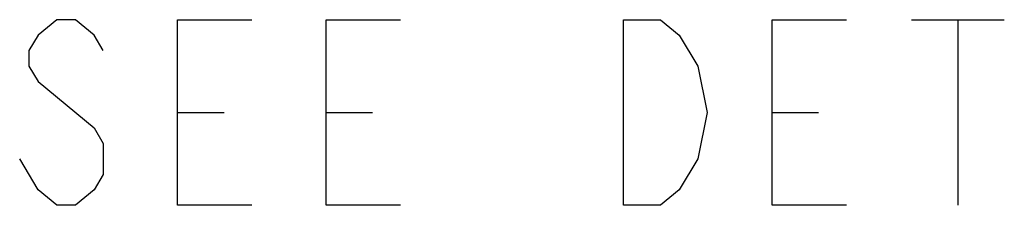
# Model space of a CAD drawing. Header units: inches. Extents: x 0 to 82.7, y 0 to 58.5.
# Tile 38 of 91: x 42.1 to 46.3, y 37.2 to 38. Entities that reach past the tile are written whole.
import ezdxf

# ---------------------------------------------------------------- set-up
doc = ezdxf.new("R2010")
doc.units = ezdxf.units.IN
doc.header["$LTSCALE"] = 4.547244
doc.header["$MEASUREMENT"] = 0
doc.layers.get('0').update_dxf_attribs({"linetype": 'CONTINUOUS'})

msp = doc.modelspace()

# ---------------------------------------------------------------- linework, layer by layer
at = {"color": 7, "linetype": 'CONTINUOUS'}
for p, q in [((45.8834, 37.9741), (46.274, 37.9741)), ((46.0787, 37.9741), (46.0787, 37.1928)), ((42.7974, 37.5834), (42.9927, 37.5834)), ((43.4224, 37.5834), (43.6177, 37.5834)), ((45.2974, 37.5834), (45.4927, 37.5834)), ((42.2115, 37.2579), (42.1334, 37.3881))]:
    msp.add_line(p, q, dxfattribs=at)
for points in [[(42.4849, 37.8438), (42.4459, 37.909), (42.3677, 37.9741), (42.2896, 37.9741), (42.2115, 37.909), (42.1724, 37.8438), (42.1724, 37.7787), (42.2115, 37.7136), (42.4459, 37.5183)], [(43.1099, 37.1928), (42.7974, 37.1928), (42.7974, 37.9741), (43.1099, 37.9741)], [(43.7349, 37.1928), (43.4224, 37.1928), (43.4224, 37.9741), (43.7349, 37.9741)], [(44.9849, 37.3881), (44.9068, 37.2579), (44.8287, 37.1928), (44.6724, 37.1928), (44.6724, 37.9741)], [(44.6724, 37.9741), (44.8287, 37.9741), (44.9068, 37.909)], [(45.6099, 37.1928), (45.2974, 37.1928), (45.2974, 37.9741), (45.6099, 37.9741)], [(44.9068, 37.909), (44.9849, 37.7787), (45.024, 37.5834), (44.9849, 37.3881)], [(42.4459, 37.5183), (42.4849, 37.4532), (42.4849, 37.323), (42.4459, 37.2579), (42.3677, 37.1928), (42.2896, 37.1928), (42.2115, 37.2579)]]:
    msp.add_lwpolyline(points, dxfattribs=at)

doc.saveas('drawing.dxf')
